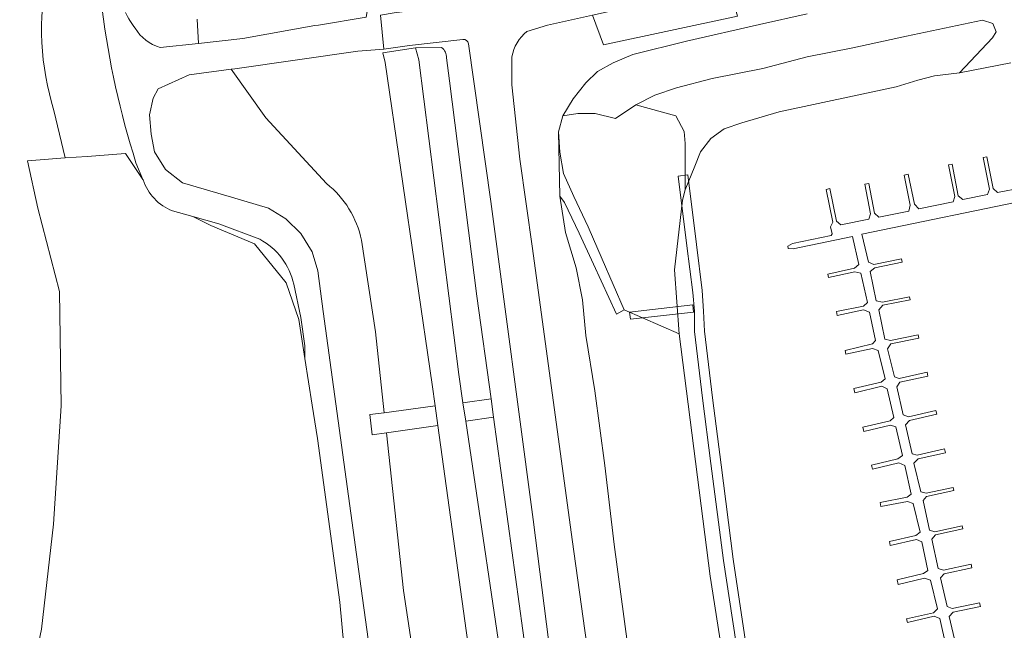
# Model space of a CAD drawing. Extents: x 184422 to 188298, y 343471 to 350189.
# Tile 16 of 256: x 184937 to 185087, y 346709 to 346802. Entities that reach past the tile are written whole.
import ezdxf

# ---------------------------------------------------------------- set-up
doc = ezdxf.new("R2010")
doc.units = 0
for name, color, linetype, lineweight in [('B-WA-GR-GRAS-GV', 252, 'Continuous', 13), ('B-WA-GR-GROENVOORZIENING-GV', 252, 'Continuous', 18), ('B-WA-GR-HOUTWAL-GV', 252, 'Continuous', 13), ('B-WA-GR-STRUIK-GV', 252, 'Continuous', 13), ('B-WA-GW-TALUD_KRUIN-G', 252, 'Continuous', 18), ('B-WA-KW-KUNSTWERK-GV', 252, 'Continuous', 18), ('B-WA-KW-KUNSTWERK_STEIGER-GV', 252, 'Continuous', 18), ('B-WA-OG-TERREIN_CULTUURSCHEIDING-GV', 252, 'Continuous', 18), ('B-WA-OG-WATER-GV', 252, 'Continuous', 18), ('B-WA-OG-WATER_SLOOT-GV', 252, 'Continuous', 18), ('B-WA-VH-ONVERHARD-GV', 252, 'Continuous', 18), ('B-WA-VH-VERHARDING_GESLOTEN-GV', 252, 'Continuous', 18)]:
    doc.layers.add(name, color=color, linetype=linetype, lineweight=lineweight)

msp = doc.modelspace()

# ---------------------------------------------------------------- linework, layer by layer
at = {"layer": 'B-WA-GR-GRAS-GV'}
for points in [[(184940.9, 346809.482, 0.1260415), (184941.94, 346788.506)], [(184940.9, 346809.482, 0.1260415), (184941.94, 346788.506)], [(184940.9, 346809.482, 0.1260415), (184941.94, 346788.506)], [(184954.478, 346780.553, -0.0459882), (184949.314, 346803.948)], [(184954.478, 346780.553, -0.0459882), (184949.314, 346803.948)], [(184954.478, 346780.553, -0.0459882), (184949.314, 346803.948)], [(185005.317, 346798.737, 0.4068057), (185004.423, 346799.368)], [(185005.317, 346798.737, 0.4068057), (185004.423, 346799.368)], [(185005.317, 346798.737, 0.4068057), (185004.423, 346799.368)], [(185001.182, 346798.155, -0.2544786), (185001.949, 346796.556)], [(185001.182, 346798.155, -0.2544786), (185001.949, 346796.556)], [(185001.182, 346798.155, -0.2544786), (185001.949, 346796.556)], [(184960.057, 346773.192, -0.2226999), (184955.562, 346777.924)], [(184960.057, 346773.192, -0.2226999), (184955.562, 346777.924)], [(184960.057, 346773.192, -0.2226999), (184955.562, 346777.924)], [(184988.955, 346768.709, 0.1750579), (184983.607, 346777.356)], [(184983.607, 346777.356, -0.1750579), (184988.955, 346768.709)], [(184988.955, 346768.709, 0.1750579), (184983.607, 346777.356)], [(184983.607, 346777.356, -0.1750579), (184988.955, 346768.709)], [(184988.955, 346768.709, 0.1750579), (184983.607, 346777.356)], [(184983.607, 346777.356, -0.1750579), (184988.955, 346768.709)]]:
    msp.add_lwpolyline(points, format="xyb", dxfattribs=at)
at = {"layer": 'B-WA-GR-GRAS-GV', "flags": 128}
for points in [[(185004.423, 346799.368), (184996.282, 346798.441), (184993.1, 346797.981), (184992.374, 346797.919), (184988.413, 346797.582), (184969.594, 346794.901), (184969.041, 346794.828), (184974.331, 346787.405), (184983.607, 346777.356)], [(185004.423, 346799.368), (184996.282, 346798.441), (184993.1, 346797.981), (184992.374, 346797.919), (184988.413, 346797.582), (184969.594, 346794.901), (184969.041, 346794.828), (184974.331, 346787.405), (184983.607, 346777.356)], [(185004.423, 346799.368), (184996.282, 346798.441), (184993.1, 346797.981), (184992.374, 346797.919), (184988.413, 346797.582), (184969.594, 346794.901), (184969.041, 346794.828), (184974.331, 346787.405), (184983.607, 346777.356)], [(184988.955, 346768.709), (184991.09, 346754.723), (184992.436, 346742.316), (185000.227, 346743.393), (184999.774, 346746.676), (184992.55, 346795.878), (184992.189, 346797.335), (184997.222, 346798.125), (185001.182, 346798.155)], [(184988.955, 346768.709), (184991.09, 346754.723), (184992.436, 346742.316), (185000.227, 346743.393), (184999.774, 346746.676), (184992.55, 346795.878), (184992.189, 346797.335), (184997.222, 346798.125), (185001.182, 346798.155)], [(184988.955, 346768.709), (184991.09, 346754.723), (184992.436, 346742.316), (185000.227, 346743.393), (184999.774, 346746.676), (184992.55, 346795.878), (184992.189, 346797.335), (184997.222, 346798.125), (185001.182, 346798.155)], [(185011.241, 346698.089), (185004.871, 346741.065), (185004.454, 346743.877), (185003.814, 346748.197), (184997.698, 346796.294), (184997.222, 346798.125), (184992.189, 346797.335), (184992.55, 346795.878), (184999.774, 346746.676), (185000.227, 346743.393), (185000.641, 346740.397), (185006.291, 346699.485)], [(185011.241, 346698.089), (185004.871, 346741.065), (185004.454, 346743.877), (185003.814, 346748.197), (184997.698, 346796.294), (184997.222, 346798.125), (184992.189, 346797.335), (184992.55, 346795.878), (184999.774, 346746.676), (185000.227, 346743.393), (185000.641, 346740.397), (185006.291, 346699.485)], [(185011.241, 346698.089), (185004.871, 346741.065), (185004.454, 346743.877), (185003.814, 346748.197), (184997.698, 346796.294), (184997.222, 346798.125), (184992.189, 346797.335), (184992.55, 346795.878), (184999.774, 346746.676), (185000.227, 346743.393), (185000.641, 346740.397), (185006.291, 346699.485)], [(185008.761, 346744.469), (185009.148, 346741.653), (185015.869, 346692.757), (185015.988, 346691.848), (185016.326, 346689.271), (185022.73, 346640.446), (185024.406, 346638.424), (185025.927, 346637.746), (185029.608, 346637.314), (185030.681, 346637.435), (185031.275, 346646.723), (185025.289, 346646.879), (185015.211, 346726.026), (185008.711, 346774.624), (185005.317, 346798.737)], [(185008.761, 346744.469), (185009.148, 346741.653), (185015.869, 346692.757), (185015.988, 346691.848), (185016.326, 346689.271), (185022.73, 346640.446), (185024.406, 346638.424), (185025.927, 346637.746), (185029.608, 346637.314), (185030.681, 346637.435), (185031.275, 346646.723), (185025.289, 346646.879), (185015.211, 346726.026), (185008.711, 346774.624), (185005.317, 346798.737)], [(185008.761, 346744.469), (185009.148, 346741.653), (185015.869, 346692.757), (185015.988, 346691.848), (185016.326, 346689.271), (185022.73, 346640.446), (185024.406, 346638.424), (185025.927, 346637.746), (185029.608, 346637.314), (185030.681, 346637.435), (185031.275, 346646.723), (185025.289, 346646.879), (185015.211, 346726.026), (185008.711, 346774.624), (185005.317, 346798.737)], [(185001.949, 346796.556), (185002.423, 346793.076), (185006.602, 346760.173), (185008.761, 346744.469)], [(185001.949, 346796.556), (185002.423, 346793.076), (185006.602, 346760.173), (185008.761, 346744.469)], [(185001.949, 346796.556), (185002.423, 346793.076), (185006.602, 346760.173), (185008.761, 346744.469)], [(184983.607, 346777.356), (184974.331, 346787.405), (184969.041, 346794.828), (184962.596, 346793.982), (184957.854, 346791.855), (184957.098, 346790.431), (184956.519, 346787.869), (184956.791, 346784.904), (184957.302, 346782.232), (184959.002, 346779.5), (184961.574, 346777.451), (184969.093, 346775.304), (184974.722, 346773.62), (184977.383, 346771.965), (184979.664, 346769.721), (184981.414, 346766.939), (184982.278, 346764.018), (184983.075, 346757.789), (184988.875, 346715.468), (184992.637, 346688.611)], [(184983.607, 346777.356), (184974.331, 346787.405), (184969.041, 346794.828), (184962.596, 346793.982), (184957.854, 346791.855), (184957.098, 346790.431), (184956.519, 346787.869), (184956.791, 346784.904), (184957.302, 346782.232), (184959.002, 346779.5), (184961.574, 346777.451), (184969.093, 346775.304), (184974.722, 346773.62), (184977.383, 346771.965), (184979.664, 346769.721), (184981.414, 346766.939), (184982.278, 346764.018), (184983.075, 346757.789), (184988.875, 346715.468), (184992.637, 346688.611)], [(184983.607, 346777.356), (184974.331, 346787.405), (184969.041, 346794.828), (184962.596, 346793.982), (184957.854, 346791.855), (184957.098, 346790.431), (184956.519, 346787.869), (184956.791, 346784.904), (184957.302, 346782.232), (184959.002, 346779.5), (184961.574, 346777.451), (184969.093, 346775.304), (184974.722, 346773.62), (184977.383, 346771.965), (184979.664, 346769.721), (184981.414, 346766.939), (184982.278, 346764.018), (184983.075, 346757.789), (184988.875, 346715.468), (184992.637, 346688.611)], [(184941.94, 346788.506), (184943.632, 346781.276), (184947.021, 346781.521), (184952.877, 346781.953), (184955.528, 346778.007), (184954.478, 346780.553)], [(184941.94, 346788.506), (184943.632, 346781.276), (184947.021, 346781.521), (184952.877, 346781.953), (184955.528, 346778.007), (184954.478, 346780.553)], [(184941.94, 346788.506), (184943.632, 346781.276), (184947.021, 346781.521), (184952.877, 346781.953), (184955.528, 346778.007), (184954.478, 346780.553)], [(184955.562, 346777.924), (184955.528, 346778.007), (184952.877, 346781.953), (184947.021, 346781.521), (184943.632, 346781.276), (184937.893, 346780.86), (184939.48, 346773.584), (184942.788, 346760.884), (184943.052, 346743.421), (184941.862, 346725.297), (184940.01, 346709.29), (184936.702, 346693.547)], [(184955.562, 346777.924), (184955.528, 346778.007), (184952.877, 346781.953), (184947.021, 346781.521), (184943.632, 346781.276), (184937.893, 346780.86), (184939.48, 346773.584), (184942.788, 346760.884), (184943.052, 346743.421), (184941.862, 346725.297), (184940.01, 346709.29), (184936.702, 346693.547)], [(184955.562, 346777.924), (184955.528, 346778.007), (184952.877, 346781.953), (184947.021, 346781.521), (184943.632, 346781.276), (184937.893, 346780.86), (184939.48, 346773.584), (184942.788, 346760.884), (184943.052, 346743.421), (184941.862, 346725.297), (184940.01, 346709.29), (184936.702, 346693.547)], [(184986.576, 346703.469), (184985.65, 346713.391), (184982.211, 346738.394), (184981.419, 346743.486), (184980.305, 346750.645), (184979.383, 346756.574), (184977.409, 346762.214), (184972.615, 346768.136), (184965.939, 346770.938), (184963.172, 346772.321), (184960.057, 346773.192)], [(184986.576, 346703.469), (184985.65, 346713.391), (184982.211, 346738.394), (184981.419, 346743.486), (184980.305, 346750.645), (184979.383, 346756.574), (184977.409, 346762.214), (184972.615, 346768.136), (184965.939, 346770.938), (184963.172, 346772.321), (184960.057, 346773.192)], [(184986.576, 346703.469), (184985.65, 346713.391), (184982.211, 346738.394), (184981.419, 346743.486), (184980.305, 346750.645), (184979.383, 346756.574), (184977.409, 346762.214), (184972.615, 346768.136), (184965.939, 346770.938), (184963.172, 346772.321), (184960.057, 346773.192)], [(184999.217, 346689.568), (184995.381, 346715.178), (184992.769, 346739.25), (184990.579, 346738.959), (184990.229, 346742.059), (184992.436, 346742.316), (184991.09, 346754.723), (184988.955, 346768.709)], [(184999.217, 346689.568), (184995.381, 346715.178), (184992.769, 346739.25), (184990.579, 346738.959), (184990.229, 346742.059), (184992.436, 346742.316), (184991.09, 346754.723), (184988.955, 346768.709)], [(184999.217, 346689.568), (184995.381, 346715.178), (184992.769, 346739.25), (184990.579, 346738.959), (184990.229, 346742.059), (184992.436, 346742.316), (184991.09, 346754.723), (184988.955, 346768.709)]]:
    msp.add_lwpolyline(points, dxfattribs=at)
for points in [[(185019.054, 346785.256), (185019.246, 346775.461), (185019.985, 346774.485), (185022.203, 346769.798), (185024.404, 346765.034), (185027.92, 346757.393), (185029.084, 346758.066), (185025.725, 346765.83), (185023.573, 346770.76), (185021.427, 346775.391), (185019.814, 346778.925), (185019.252, 346782.154)], [(185019.054, 346785.256), (185019.246, 346775.461), (185019.985, 346774.485), (185022.203, 346769.798), (185024.404, 346765.034), (185027.92, 346757.393), (185029.084, 346758.066), (185025.725, 346765.83), (185023.573, 346770.76), (185021.427, 346775.391), (185019.814, 346778.925), (185019.252, 346782.154)], [(185019.054, 346785.256), (185019.246, 346775.461), (185019.985, 346774.485), (185022.203, 346769.798), (185024.404, 346765.034), (185027.92, 346757.393), (185029.084, 346758.066), (185025.725, 346765.83), (185023.573, 346770.76), (185021.427, 346775.391), (185019.814, 346778.925), (185019.252, 346782.154)], [(184999.217, 346689.568), (185007.496, 346690.899), (185006.291, 346699.485), (185000.641, 346740.397), (184992.769, 346739.25), (184995.381, 346715.178)], [(184999.217, 346689.568), (185007.496, 346690.899), (185006.291, 346699.485), (185000.641, 346740.397), (184992.769, 346739.25), (184995.381, 346715.178)], [(184999.217, 346689.568), (185007.496, 346690.899), (185006.291, 346699.485), (185000.641, 346740.397), (184992.769, 346739.25), (184995.381, 346715.178)]]:
    msp.add_lwpolyline(points, close=True, dxfattribs=at)
at = {"layer": 'B-WA-GR-GROENVOORZIENING-GV', "flags": 128}
for points in [[(185103.987, 346815.755), (185076.647, 346809.173), (185075.221, 346814.5), (185070.836, 346813.495), (185072.574, 346808.356), (185050.602, 346803.722), (185049.411, 346808.583), (185049.247, 346808.545), (185045.037, 346807.727), (185046.424, 346802.928), (185025.962, 346798.542), (185024.273, 346803.104), (185017.37, 346801.566), (185014.226, 346800.593)], [(185103.987, 346815.755), (185076.647, 346809.173), (185075.221, 346814.5), (185070.836, 346813.495), (185072.574, 346808.356), (185050.602, 346803.722), (185049.411, 346808.583), (185049.247, 346808.545), (185045.037, 346807.727), (185046.424, 346802.928), (185025.962, 346798.542), (185024.273, 346803.104), (185017.37, 346801.566), (185014.226, 346800.593)], [(185103.987, 346815.755), (185076.647, 346809.173), (185075.221, 346814.5), (185070.836, 346813.495), (185072.574, 346808.356), (185050.602, 346803.722), (185049.411, 346808.583), (185049.247, 346808.545), (185045.037, 346807.727), (185046.424, 346802.928), (185025.962, 346798.542), (185024.273, 346803.104), (185017.37, 346801.566), (185014.226, 346800.593)], [(185029.615, 346707.042), (185027.554, 346722.216), (185026.123, 346734.268), (185024.631, 346745.707), (185023.255, 346754.14), (185022.714, 346759.604), (185021.739, 346764.508), (185020.125, 346769.892), (185019.246, 346775.461), (185019.054, 346785.256), (185019.735, 346787.724), (185021.29, 346790.29), (185023.236, 346792.776), (185025.01, 346794.469), (185027.404, 346795.813), (185030.408, 346797.079), (185038.621, 346799.14), (185049.783, 346801.662), (185057.052, 346803.292)], [(185029.615, 346707.042), (185027.554, 346722.216), (185026.123, 346734.268), (185024.631, 346745.707), (185023.255, 346754.14), (185022.714, 346759.604), (185021.739, 346764.508), (185020.125, 346769.892), (185019.246, 346775.461), (185019.054, 346785.256), (185019.735, 346787.724), (185021.29, 346790.29), (185023.236, 346792.776), (185025.01, 346794.469), (185027.404, 346795.813), (185030.408, 346797.079), (185038.621, 346799.14), (185049.783, 346801.662), (185057.052, 346803.292)], [(185029.615, 346707.042), (185027.554, 346722.216), (185026.123, 346734.268), (185024.631, 346745.707), (185023.255, 346754.14), (185022.714, 346759.604), (185021.739, 346764.508), (185020.125, 346769.892), (185019.246, 346775.461), (185019.054, 346785.256), (185019.735, 346787.724), (185021.29, 346790.29), (185023.236, 346792.776), (185025.01, 346794.469), (185027.404, 346795.813), (185030.408, 346797.079), (185038.621, 346799.14), (185049.783, 346801.662), (185057.052, 346803.292)], [(185011.937, 346796.742), (185011.929, 346792.461), (185013.173, 346781.069), (185015.069, 346767.452), (185021.171, 346722.956), (185027.257, 346679.052)], [(185011.937, 346796.742), (185011.929, 346792.461), (185013.173, 346781.069), (185015.069, 346767.452), (185021.171, 346722.956), (185027.257, 346679.052)], [(185011.937, 346796.742), (185011.929, 346792.461), (185013.173, 346781.069), (185015.069, 346767.452), (185021.171, 346722.956), (185027.257, 346679.052)]]:
    msp.add_lwpolyline(points, dxfattribs=at)
at = {"layer": 'B-WA-GR-GROENVOORZIENING-GV'}
msp.add_lwpolyline([(185014.226, 346800.593, 0.1889331), (185011.937, 346796.742)], format="xyb", dxfattribs=at)
msp.add_lwpolyline([(185014.226, 346800.593, 0.1889331), (185011.937, 346796.742)], format="xyb", dxfattribs=at)
msp.add_lwpolyline([(185014.226, 346800.593, 0.1889331), (185011.937, 346796.742)], format="xyb", dxfattribs=at)
at = {"layer": 'B-WA-GR-GROENVOORZIENING-GV', "flags": 128}
msp.add_lwpolyline([(185038.442, 346776.404), (185038.408, 346783.46), (185038.255, 346785.298), (185036.996, 346787.702), (185030.863, 346789.411), (185027.782, 346787.312), (185024.675, 346788.048), (185022.021, 346788.078), (185019.735, 346787.724), (185019.054, 346785.256), (185019.252, 346782.154), (185019.814, 346778.925), (185021.427, 346775.391), (185023.573, 346770.76), (185025.725, 346765.83), (185029.084, 346758.066), (185037.482, 346754.422), (185036.808, 346764.176), (185038.003, 346774.832)], close=True, dxfattribs=at)
msp.add_lwpolyline([(185038.442, 346776.404), (185038.408, 346783.46), (185038.255, 346785.298), (185036.996, 346787.702), (185030.863, 346789.411), (185027.782, 346787.312), (185024.675, 346788.048), (185022.021, 346788.078), (185019.735, 346787.724), (185019.054, 346785.256), (185019.252, 346782.154), (185019.814, 346778.925), (185021.427, 346775.391), (185023.573, 346770.76), (185025.725, 346765.83), (185029.084, 346758.066), (185037.482, 346754.422), (185036.808, 346764.176), (185038.003, 346774.832)], close=True, dxfattribs=at)
msp.add_lwpolyline([(185038.442, 346776.404), (185038.408, 346783.46), (185038.255, 346785.298), (185036.996, 346787.702), (185030.863, 346789.411), (185027.782, 346787.312), (185024.675, 346788.048), (185022.021, 346788.078), (185019.735, 346787.724), (185019.054, 346785.256), (185019.252, 346782.154), (185019.814, 346778.925), (185021.427, 346775.391), (185023.573, 346770.76), (185025.725, 346765.83), (185029.084, 346758.066), (185037.482, 346754.422), (185036.808, 346764.176), (185038.003, 346774.832)], close=True, dxfattribs=at)
at = {"layer": 'B-WA-GR-HOUTWAL-GV'}
for points in [[(184941.94, 346788.506, -0.1260415), (184940.9, 346809.482)], [(184941.94, 346788.506, -0.1260415), (184940.9, 346809.482)], [(184941.94, 346788.506, -0.1260415), (184940.9, 346809.482)], [(185001.949, 346796.556, 0.2544786), (185001.182, 346798.155)], [(185001.949, 346796.556, 0.2544786), (185001.182, 346798.155)], [(185001.949, 346796.556, 0.2544786), (185001.182, 346798.155)], [(184978.592, 346761.967, 0.2191238), (184973.398, 346768.853)], [(184978.592, 346761.967, 0.2191238), (184973.398, 346768.853)], [(184978.592, 346761.967, 0.2191238), (184973.398, 346768.853)]]:
    msp.add_lwpolyline(points, format="xyb", dxfattribs=at)
at = {"layer": 'B-WA-GR-HOUTWAL-GV', "flags": 128}
for points in [[(185001.182, 346798.155), (184997.222, 346798.125), (184997.698, 346796.294), (185003.814, 346748.197), (185004.454, 346743.877), (185008.761, 346744.469), (185006.602, 346760.173), (185002.423, 346793.076), (185001.949, 346796.556)], [(185001.182, 346798.155), (184997.222, 346798.125), (184997.698, 346796.294), (185003.814, 346748.197), (185004.454, 346743.877), (185008.761, 346744.469), (185006.602, 346760.173), (185002.423, 346793.076), (185001.949, 346796.556)], [(185001.182, 346798.155), (184997.222, 346798.125), (184997.698, 346796.294), (185003.814, 346748.197), (185004.454, 346743.877), (185008.761, 346744.469), (185006.602, 346760.173), (185002.423, 346793.076), (185001.949, 346796.556)], [(184936.702, 346693.547), (184940.01, 346709.29), (184941.862, 346725.297), (184943.052, 346743.421), (184942.788, 346760.884), (184939.48, 346773.584), (184937.893, 346780.86), (184943.632, 346781.276), (184941.94, 346788.506)], [(184936.702, 346693.547), (184940.01, 346709.29), (184941.862, 346725.297), (184943.052, 346743.421), (184942.788, 346760.884), (184939.48, 346773.584), (184937.893, 346780.86), (184943.632, 346781.276), (184941.94, 346788.506)], [(184936.702, 346693.547), (184940.01, 346709.29), (184941.862, 346725.297), (184943.052, 346743.421), (184942.788, 346760.884), (184939.48, 346773.584), (184937.893, 346780.86), (184943.632, 346781.276), (184941.94, 346788.506)], [(184973.398, 346768.853), (184967.155, 346771.208), (184963.172, 346772.321), (184965.939, 346770.938), (184972.615, 346768.136), (184977.409, 346762.214), (184979.383, 346756.574), (184980.305, 346750.645), (184980.288, 346752.548), (184979.656, 346756.886), (184978.592, 346761.967)], [(184973.398, 346768.853), (184967.155, 346771.208), (184963.172, 346772.321), (184965.939, 346770.938), (184972.615, 346768.136), (184977.409, 346762.214), (184979.383, 346756.574), (184980.305, 346750.645), (184980.288, 346752.548), (184979.656, 346756.886), (184978.592, 346761.967)], [(184973.398, 346768.853), (184967.155, 346771.208), (184963.172, 346772.321), (184965.939, 346770.938), (184972.615, 346768.136), (184977.409, 346762.214), (184979.383, 346756.574), (184980.305, 346750.645), (184980.288, 346752.548), (184979.656, 346756.886), (184978.592, 346761.967)]]:
    msp.add_lwpolyline(points, dxfattribs=at)
msp.add_lwpolyline([(185015.988, 346691.848), (185015.869, 346692.757), (185009.148, 346741.653), (185004.871, 346741.065), (185011.241, 346698.089), (185012.079, 346691.277)], close=True, dxfattribs=at)
msp.add_lwpolyline([(185015.988, 346691.848), (185015.869, 346692.757), (185009.148, 346741.653), (185004.871, 346741.065), (185011.241, 346698.089), (185012.079, 346691.277)], close=True, dxfattribs=at)
msp.add_lwpolyline([(185015.988, 346691.848), (185015.869, 346692.757), (185009.148, 346741.653), (185004.871, 346741.065), (185011.241, 346698.089), (185012.079, 346691.277)], close=True, dxfattribs=at)
at = {"layer": 'B-WA-GR-STRUIK-GV', "flags": 128}
for points in [[(185080.371, 346794.275), (185085.413, 346799.632), (185085.967, 346800.525), (185085.452, 346801.817), (185083.857, 346802.338), (185072.268, 346799.886), (185064.06, 346798.106), (185057.085, 346796.725), (185050.301, 346794.952), (185042.563, 346793.422), (185037.089, 346792.008), (185033.763, 346790.867), (185030.863, 346789.411), (185036.996, 346787.702), (185038.255, 346785.298), (185038.408, 346783.46), (185038.442, 346776.404), (185039.911, 346780.028), (185040.785, 346782.211), (185042.357, 346784.246), (185044.364, 346785.711), (185047.061, 346786.618), (185052.798, 346788.349), (185070.663, 346792.122), (185073.999, 346793.157), (185076.544, 346793.809)], [(185080.371, 346794.275), (185085.413, 346799.632), (185085.967, 346800.525), (185085.452, 346801.817), (185083.857, 346802.338), (185072.268, 346799.886), (185064.06, 346798.106), (185057.085, 346796.725), (185050.301, 346794.952), (185042.563, 346793.422), (185037.089, 346792.008), (185033.763, 346790.867), (185030.863, 346789.411), (185036.996, 346787.702), (185038.255, 346785.298), (185038.408, 346783.46), (185038.442, 346776.404), (185039.911, 346780.028), (185040.785, 346782.211), (185042.357, 346784.246), (185044.364, 346785.711), (185047.061, 346786.618), (185052.798, 346788.349), (185070.663, 346792.122), (185073.999, 346793.157), (185076.544, 346793.809)], [(185080.371, 346794.275), (185085.413, 346799.632), (185085.967, 346800.525), (185085.452, 346801.817), (185083.857, 346802.338), (185072.268, 346799.886), (185064.06, 346798.106), (185057.085, 346796.725), (185050.301, 346794.952), (185042.563, 346793.422), (185037.089, 346792.008), (185033.763, 346790.867), (185030.863, 346789.411), (185036.996, 346787.702), (185038.255, 346785.298), (185038.408, 346783.46), (185038.442, 346776.404), (185039.911, 346780.028), (185040.785, 346782.211), (185042.357, 346784.246), (185044.364, 346785.711), (185047.061, 346786.618), (185052.798, 346788.349), (185070.663, 346792.122), (185073.999, 346793.157), (185076.544, 346793.809)], [(185035.443, 346661.427), (185055.262, 346649.497), (185053.692, 346654.551), (185048.496, 346675.969), (185045.222, 346698.454), (185042.223, 346717.397), (185037.482, 346754.422), (185029.084, 346758.066), (185027.92, 346757.393), (185024.404, 346765.034), (185022.203, 346769.798), (185019.985, 346774.485), (185019.246, 346775.461), (185020.125, 346769.892), (185021.739, 346764.508), (185022.714, 346759.604), (185023.255, 346754.14), (185024.631, 346745.707), (185026.123, 346734.268), (185027.554, 346722.216), (185029.615, 346707.042), (185032.624, 346685.985), (185033.947, 346676.129)], [(185035.443, 346661.427), (185055.262, 346649.497), (185053.692, 346654.551), (185048.496, 346675.969), (185045.222, 346698.454), (185042.223, 346717.397), (185037.482, 346754.422), (185029.084, 346758.066), (185027.92, 346757.393), (185024.404, 346765.034), (185022.203, 346769.798), (185019.985, 346774.485), (185019.246, 346775.461), (185020.125, 346769.892), (185021.739, 346764.508), (185022.714, 346759.604), (185023.255, 346754.14), (185024.631, 346745.707), (185026.123, 346734.268), (185027.554, 346722.216), (185029.615, 346707.042), (185032.624, 346685.985), (185033.947, 346676.129)], [(185035.443, 346661.427), (185055.262, 346649.497), (185053.692, 346654.551), (185048.496, 346675.969), (185045.222, 346698.454), (185042.223, 346717.397), (185037.482, 346754.422), (185029.084, 346758.066), (185027.92, 346757.393), (185024.404, 346765.034), (185022.203, 346769.798), (185019.985, 346774.485), (185019.246, 346775.461), (185020.125, 346769.892), (185021.739, 346764.508), (185022.714, 346759.604), (185023.255, 346754.14), (185024.631, 346745.707), (185026.123, 346734.268), (185027.554, 346722.216), (185029.615, 346707.042), (185032.624, 346685.985), (185033.947, 346676.129)]]:
    msp.add_lwpolyline(points, close=True, dxfattribs=at)
at = {"layer": 'B-WA-GW-TALUD_KRUIN-G'}
msp.add_lwpolyline([(184941.94, 346788.506, -0.1260415), (184940.9, 346809.482)], format="xyb", dxfattribs=at)
msp.add_lwpolyline([(184941.94, 346788.506, -0.1260415), (184940.9, 346809.482)], format="xyb", dxfattribs=at)
msp.add_lwpolyline([(184941.94, 346788.506, -0.1260415), (184940.9, 346809.482)], format="xyb", dxfattribs=at)
at = {"layer": 'B-WA-GW-TALUD_KRUIN-G', "flags": 128}
for points in [[(185000.227, 346743.393), (184999.774, 346746.676), (184992.55, 346795.878), (184992.189, 346797.335), (184997.222, 346798.125)], [(185000.227, 346743.393), (184999.774, 346746.676), (184992.55, 346795.878), (184992.189, 346797.335), (184997.222, 346798.125)], [(185000.227, 346743.393), (184999.774, 346746.676), (184992.55, 346795.878), (184992.189, 346797.335), (184997.222, 346798.125)], [(184997.222, 346798.125), (184997.698, 346796.294), (185003.814, 346748.197), (185004.454, 346743.877)], [(184997.222, 346798.125), (184997.698, 346796.294), (185003.814, 346748.197), (185004.454, 346743.877)], [(184997.222, 346798.125), (184997.698, 346796.294), (185003.814, 346748.197), (185004.454, 346743.877)], [(184943.632, 346781.276), (184941.94, 346788.506)], [(184943.632, 346781.276), (184941.94, 346788.506)], [(184943.632, 346781.276), (184941.94, 346788.506)], [(185019.735, 346787.724), (185019.054, 346785.256), (185019.252, 346782.154), (185019.814, 346778.925), (185021.427, 346775.391), (185023.573, 346770.76), (185025.725, 346765.83), (185029.084, 346758.066)], [(185019.735, 346787.724), (185019.054, 346785.256), (185019.252, 346782.154), (185019.814, 346778.925), (185021.427, 346775.391), (185023.573, 346770.76), (185025.725, 346765.83), (185029.084, 346758.066)], [(185019.735, 346787.724), (185019.054, 346785.256), (185019.252, 346782.154), (185019.814, 346778.925), (185021.427, 346775.391), (185023.573, 346770.76), (185025.725, 346765.83), (185029.084, 346758.066)], [(185029.084, 346758.066), (185025.725, 346765.83), (185023.573, 346770.76), (185021.427, 346775.391), (185019.814, 346778.925), (185019.252, 346782.154), (185019.054, 346785.256)], [(185029.084, 346758.066), (185025.725, 346765.83), (185023.573, 346770.76), (185021.427, 346775.391), (185019.814, 346778.925), (185019.252, 346782.154), (185019.054, 346785.256)], [(185029.084, 346758.066), (185025.725, 346765.83), (185023.573, 346770.76), (185021.427, 346775.391), (185019.814, 346778.925), (185019.252, 346782.154), (185019.054, 346785.256)], [(185019.246, 346775.461), (185020.125, 346769.892), (185021.739, 346764.508), (185022.714, 346759.604), (185023.255, 346754.14), (185024.631, 346745.707), (185026.123, 346734.268), (185027.554, 346722.216), (185029.615, 346707.042), (185032.624, 346685.985), (185033.947, 346676.129), (185035.443, 346661.427)], [(185019.246, 346775.461), (185020.125, 346769.892), (185021.739, 346764.508), (185022.714, 346759.604), (185023.255, 346754.14), (185024.631, 346745.707), (185026.123, 346734.268), (185027.554, 346722.216), (185029.615, 346707.042), (185032.624, 346685.985), (185033.947, 346676.129), (185035.443, 346661.427)], [(185019.246, 346775.461), (185020.125, 346769.892), (185021.739, 346764.508), (185022.714, 346759.604), (185023.255, 346754.14), (185024.631, 346745.707), (185026.123, 346734.268), (185027.554, 346722.216), (185029.615, 346707.042), (185032.624, 346685.985), (185033.947, 346676.129), (185035.443, 346661.427)], [(185000.641, 346740.397), (185000.227, 346743.393)], [(185000.641, 346740.397), (185000.227, 346743.393)], [(185000.641, 346740.397), (185000.227, 346743.393)], [(185004.454, 346743.877), (185004.871, 346741.065)], [(185004.454, 346743.877), (185004.871, 346741.065)], [(185004.454, 346743.877), (185004.871, 346741.065)], [(185007.496, 346690.899), (185006.291, 346699.485), (185000.641, 346740.397)], [(185007.496, 346690.899), (185006.291, 346699.485), (185000.641, 346740.397)], [(185007.496, 346690.899), (185006.291, 346699.485), (185000.641, 346740.397)], [(185004.871, 346741.065), (185011.241, 346698.089), (185012.079, 346691.277)], [(185004.871, 346741.065), (185011.241, 346698.089), (185012.079, 346691.277)], [(185004.871, 346741.065), (185011.241, 346698.089), (185012.079, 346691.277)]]:
    msp.add_lwpolyline(points, dxfattribs=at)
at = {"layer": 'B-WA-KW-KUNSTWERK-GV', "flags": 128}
msp.add_lwpolyline([(185039.685, 346757.735), (185039.611, 346758.815), (185029.938, 346757.699), (185030.062, 346756.625)], close=True, dxfattribs=at)
msp.add_lwpolyline([(185039.685, 346757.735), (185039.611, 346758.815), (185029.938, 346757.699), (185030.062, 346756.625)], close=True, dxfattribs=at)
msp.add_lwpolyline([(185039.685, 346757.735), (185039.611, 346758.815), (185029.938, 346757.699), (185030.062, 346756.625)], close=True, dxfattribs=at)
at = {"layer": 'B-WA-KW-KUNSTWERK_STEIGER-GV', "flags": 128}
for points in [[(185089.858, 346776.729), (185086.178, 346776.002), (185085.509, 346776.63), (185084.535, 346781.436), (185083.984, 346781.324), (185084.962, 346776.502), (185084.637, 346775.68), (185080.879, 346774.923), (185080.164, 346775.511), (185079.219, 346780.35), (185078.682, 346780.245), (185079.627, 346775.408), (185079.394, 346774.567), (185074.138, 346773.497), (185073.462, 346774.212), (185072.532, 346778.778), (185071.894, 346778.648), (185072.827, 346774.062), (185072.585, 346773.153), (185068.019, 346772.23), (185067.383, 346772.863), (185066.505, 346777.389), (185065.885, 346777.268), (185066.768, 346772.715), (185066.48, 346771.913), (185062.234, 346771.045), (185061.564, 346771.627), (185060.536, 346776.592), (185059.95, 346776.471), (185060.99, 346771.448), (185060.662, 346770.766), (185060.887, 346769.683), (185060.722, 346769.438), (185054.847, 346768.222), (185054.121, 346767.805), (185054.171, 346767.424), (185054.932, 346767.406), (185064.005, 346769.284), (185064.982, 346765.005), (185064.281, 346764.45), (185060.23, 346763.54), (185060.353, 346762.992), (185064.357, 346763.891), (185065.256, 346763.653), (185066.268, 346759.211), (185065.658, 346758.65), (185061.54, 346757.798), (185061.659, 346757.221), (185065.695, 346758.056), (185066.6, 346757.703), (185067.535, 346753.36), (185067.07, 346752.896), (185062.864, 346751.88), (185063.005, 346751.293), (185067.064, 346752.183), (185067.906, 346751.835), (185068.994, 346747.506), (185068.377, 346747.03), (185064.226, 346746.028), (185064.378, 346745.398), (185068.465, 346746.384), (185069.282, 346746.006), (185070.302, 346741.615), (185069.762, 346741.114), (185065.56, 346740.122), (185065.709, 346739.491), (185069.797, 346740.456), (185070.605, 346740.194), (185071.651, 346735.809), (185070.95, 346735.306), (185066.907, 346734.351), (185067.056, 346733.721), (185071.105, 346734.676), (185071.975, 346734.298), (185072.989, 346729.906), (185072.365, 346729.437), (185068.209, 346728.65), (185068.329, 346728.013), (185072.417, 346728.787), (185073.292, 346728.483), (185074.349, 346724.071), (185073.687, 346723.567), (185069.641, 346722.646), (185069.774, 346722.064), (185073.783, 346722.977), (185074.608, 346722.605), (185075.538, 346718.238), (185074.854, 346717.765), (185070.828, 346716.809), (185070.991, 346716.119), (185075.019, 346717.075), (185075.927, 346716.772), (185076.972, 346712.372), (185076.357, 346711.791), (185072.259, 346710.842), (185072.386, 346710.294), (185076.475, 346711.241), (185077.333, 346710.893), (185078.306, 346706.58)], [(185089.858, 346776.729), (185086.178, 346776.002), (185085.509, 346776.63), (185084.535, 346781.436), (185083.984, 346781.324), (185084.962, 346776.502), (185084.637, 346775.68), (185080.879, 346774.923), (185080.164, 346775.511), (185079.219, 346780.35), (185078.682, 346780.245), (185079.627, 346775.408), (185079.394, 346774.567), (185074.138, 346773.497), (185073.462, 346774.212), (185072.532, 346778.778), (185071.894, 346778.648), (185072.827, 346774.062), (185072.585, 346773.153), (185068.019, 346772.23), (185067.383, 346772.863), (185066.505, 346777.389), (185065.885, 346777.268), (185066.768, 346772.715), (185066.48, 346771.913), (185062.234, 346771.045), (185061.564, 346771.627), (185060.536, 346776.592), (185059.95, 346776.471), (185060.99, 346771.448), (185060.662, 346770.766), (185060.887, 346769.683), (185060.722, 346769.438), (185054.847, 346768.222), (185054.121, 346767.805), (185054.171, 346767.424), (185054.932, 346767.406), (185064.005, 346769.284), (185064.982, 346765.005), (185064.281, 346764.45), (185060.23, 346763.54), (185060.353, 346762.992), (185064.357, 346763.891), (185065.256, 346763.653), (185066.268, 346759.211), (185065.658, 346758.65), (185061.54, 346757.798), (185061.659, 346757.221), (185065.695, 346758.056), (185066.6, 346757.703), (185067.535, 346753.36), (185067.07, 346752.896), (185062.864, 346751.88), (185063.005, 346751.293), (185067.064, 346752.183), (185067.906, 346751.835), (185068.994, 346747.506), (185068.377, 346747.03), (185064.226, 346746.028), (185064.378, 346745.398), (185068.465, 346746.384), (185069.282, 346746.006), (185070.302, 346741.615), (185069.762, 346741.114), (185065.56, 346740.122), (185065.709, 346739.491), (185069.797, 346740.456), (185070.605, 346740.194), (185071.651, 346735.809), (185070.95, 346735.306), (185066.907, 346734.351), (185067.056, 346733.721), (185071.105, 346734.676), (185071.975, 346734.298), (185072.989, 346729.906), (185072.365, 346729.437), (185068.209, 346728.65), (185068.329, 346728.013), (185072.417, 346728.787), (185073.292, 346728.483), (185074.349, 346724.071), (185073.687, 346723.567), (185069.641, 346722.646), (185069.774, 346722.064), (185073.783, 346722.977), (185074.608, 346722.605), (185075.538, 346718.238), (185074.854, 346717.765), (185070.828, 346716.809), (185070.991, 346716.119), (185075.019, 346717.075), (185075.927, 346716.772), (185076.972, 346712.372), (185076.357, 346711.791), (185072.259, 346710.842), (185072.386, 346710.294), (185076.475, 346711.241), (185077.333, 346710.893), (185078.306, 346706.58)], [(185089.858, 346776.729), (185086.178, 346776.002), (185085.509, 346776.63), (185084.535, 346781.436), (185083.984, 346781.324), (185084.962, 346776.502), (185084.637, 346775.68), (185080.879, 346774.923), (185080.164, 346775.511), (185079.219, 346780.35), (185078.682, 346780.245), (185079.627, 346775.408), (185079.394, 346774.567), (185074.138, 346773.497), (185073.462, 346774.212), (185072.532, 346778.778), (185071.894, 346778.648), (185072.827, 346774.062), (185072.585, 346773.153), (185068.019, 346772.23), (185067.383, 346772.863), (185066.505, 346777.389), (185065.885, 346777.268), (185066.768, 346772.715), (185066.48, 346771.913), (185062.234, 346771.045), (185061.564, 346771.627), (185060.536, 346776.592), (185059.95, 346776.471), (185060.99, 346771.448), (185060.662, 346770.766), (185060.887, 346769.683), (185060.722, 346769.438), (185054.847, 346768.222), (185054.121, 346767.805), (185054.171, 346767.424), (185054.932, 346767.406), (185064.005, 346769.284), (185064.982, 346765.005), (185064.281, 346764.45), (185060.23, 346763.54), (185060.353, 346762.992), (185064.357, 346763.891), (185065.256, 346763.653), (185066.268, 346759.211), (185065.658, 346758.65), (185061.54, 346757.798), (185061.659, 346757.221), (185065.695, 346758.056), (185066.6, 346757.703), (185067.535, 346753.36), (185067.07, 346752.896), (185062.864, 346751.88), (185063.005, 346751.293), (185067.064, 346752.183), (185067.906, 346751.835), (185068.994, 346747.506), (185068.377, 346747.03), (185064.226, 346746.028), (185064.378, 346745.398), (185068.465, 346746.384), (185069.282, 346746.006), (185070.302, 346741.615), (185069.762, 346741.114), (185065.56, 346740.122), (185065.709, 346739.491), (185069.797, 346740.456), (185070.605, 346740.194), (185071.651, 346735.809), (185070.95, 346735.306), (185066.907, 346734.351), (185067.056, 346733.721), (185071.105, 346734.676), (185071.975, 346734.298), (185072.989, 346729.906), (185072.365, 346729.437), (185068.209, 346728.65), (185068.329, 346728.013), (185072.417, 346728.787), (185073.292, 346728.483), (185074.349, 346724.071), (185073.687, 346723.567), (185069.641, 346722.646), (185069.774, 346722.064), (185073.783, 346722.977), (185074.608, 346722.605), (185075.538, 346718.238), (185074.854, 346717.765), (185070.828, 346716.809), (185070.991, 346716.119), (185075.019, 346717.075), (185075.927, 346716.772), (185076.972, 346712.372), (185076.357, 346711.791), (185072.259, 346710.842), (185072.386, 346710.294), (185076.475, 346711.241), (185077.333, 346710.893), (185078.306, 346706.58)], [(185079.785, 346706.854), (185078.767, 346711.225), (185079.408, 346711.892), (185083.547, 346712.761), (185083.435, 346713.294), (185079.259, 346712.417), (185078.471, 346712.73), (185077.457, 346717.114), (185078.029, 346717.742), (185082.238, 346718.626), (185082.12, 346719.187), (185077.9, 346718.301), (185077.102, 346718.522), (185076.151, 346723.048), (185076.703, 346723.705), (185080.876, 346724.616), (185080.776, 346725.077), (185076.576, 346724.16), (185075.766, 346724.393), (185074.779, 346728.916), (185075.312, 346729.53), (185079.51, 346730.459), (185079.402, 346730.946), (185075.261, 346730.03), (185074.429, 346730.262), (185073.4, 346734.641), (185074.014, 346735.287), (185078.215, 346736.216), (185078.085, 346736.804), (185073.88, 346735.874), (185073.105, 346736.072), (185072.122, 346740.517), (185072.7, 346741.179), (185076.868, 346742.115), (185076.744, 346742.666), (185072.543, 346741.722), (185071.741, 346742.013), (185070.776, 346746.308), (185071.26, 346746.997), (185075.534, 346747.956), (185075.404, 346748.535), (185071.11, 346747.571), (185070.403, 346747.809), (185069.358, 346752.109), (185069.871, 346752.853), (185074.123, 346753.726), (185074.017, 346754.241), (185069.807, 346753.377), (185068.925, 346753.581), (185068.006, 346758.059), (185068.65, 346758.758), (185072.819, 346759.613), (185072.725, 346760.076), (185068.567, 346759.223), (185067.632, 346759.455), (185066.717, 346763.913), (185067.403, 346764.509), (185071.589, 346765.368), (185071.484, 346765.88), (185067.238, 346765.009), (185066.426, 346765.331), (185065.402, 346769.644), (185092.081, 346775.119)], [(185079.785, 346706.854), (185078.767, 346711.225), (185079.408, 346711.892), (185083.547, 346712.761), (185083.435, 346713.294), (185079.259, 346712.417), (185078.471, 346712.73), (185077.457, 346717.114), (185078.029, 346717.742), (185082.238, 346718.626), (185082.12, 346719.187), (185077.9, 346718.301), (185077.102, 346718.522), (185076.151, 346723.048), (185076.703, 346723.705), (185080.876, 346724.616), (185080.776, 346725.077), (185076.576, 346724.16), (185075.766, 346724.393), (185074.779, 346728.916), (185075.312, 346729.53), (185079.51, 346730.459), (185079.402, 346730.946), (185075.261, 346730.03), (185074.429, 346730.262), (185073.4, 346734.641), (185074.014, 346735.287), (185078.215, 346736.216), (185078.085, 346736.804), (185073.88, 346735.874), (185073.105, 346736.072), (185072.122, 346740.517), (185072.7, 346741.179), (185076.868, 346742.115), (185076.744, 346742.666), (185072.543, 346741.722), (185071.741, 346742.013), (185070.776, 346746.308), (185071.26, 346746.997), (185075.534, 346747.956), (185075.404, 346748.535), (185071.11, 346747.571), (185070.403, 346747.809), (185069.358, 346752.109), (185069.871, 346752.853), (185074.123, 346753.726), (185074.017, 346754.241), (185069.807, 346753.377), (185068.925, 346753.581), (185068.006, 346758.059), (185068.65, 346758.758), (185072.819, 346759.613), (185072.725, 346760.076), (185068.567, 346759.223), (185067.632, 346759.455), (185066.717, 346763.913), (185067.403, 346764.509), (185071.589, 346765.368), (185071.484, 346765.88), (185067.238, 346765.009), (185066.426, 346765.331), (185065.402, 346769.644), (185092.081, 346775.119)], [(185079.785, 346706.854), (185078.767, 346711.225), (185079.408, 346711.892), (185083.547, 346712.761), (185083.435, 346713.294), (185079.259, 346712.417), (185078.471, 346712.73), (185077.457, 346717.114), (185078.029, 346717.742), (185082.238, 346718.626), (185082.12, 346719.187), (185077.9, 346718.301), (185077.102, 346718.522), (185076.151, 346723.048), (185076.703, 346723.705), (185080.876, 346724.616), (185080.776, 346725.077), (185076.576, 346724.16), (185075.766, 346724.393), (185074.779, 346728.916), (185075.312, 346729.53), (185079.51, 346730.459), (185079.402, 346730.946), (185075.261, 346730.03), (185074.429, 346730.262), (185073.4, 346734.641), (185074.014, 346735.287), (185078.215, 346736.216), (185078.085, 346736.804), (185073.88, 346735.874), (185073.105, 346736.072), (185072.122, 346740.517), (185072.7, 346741.179), (185076.868, 346742.115), (185076.744, 346742.666), (185072.543, 346741.722), (185071.741, 346742.013), (185070.776, 346746.308), (185071.26, 346746.997), (185075.534, 346747.956), (185075.404, 346748.535), (185071.11, 346747.571), (185070.403, 346747.809), (185069.358, 346752.109), (185069.871, 346752.853), (185074.123, 346753.726), (185074.017, 346754.241), (185069.807, 346753.377), (185068.925, 346753.581), (185068.006, 346758.059), (185068.65, 346758.758), (185072.819, 346759.613), (185072.725, 346760.076), (185068.567, 346759.223), (185067.632, 346759.455), (185066.717, 346763.913), (185067.403, 346764.509), (185071.589, 346765.368), (185071.484, 346765.88), (185067.238, 346765.009), (185066.426, 346765.331), (185065.402, 346769.644), (185092.081, 346775.119)]]:
    msp.add_lwpolyline(points, dxfattribs=at)
msp.add_lwpolyline([(185047.118, 346701.058), (185048.57, 346701.27), (185045.742, 346719.959), (185043.908, 346734.379), (185042.605, 346744.63), (185041.388, 346754.79), (185041.207, 346757.872), (185041.007, 346761.022), (185040.141, 346768.047), (185038.829, 346778.689), (185037.348, 346778.478), (185038.661, 346767.83), (185039.576, 346760.73), (185039.839, 346757.842), (185039.858, 346754.758), (185041.076, 346744.595), (185042.347, 346734.593), (185044.286, 346719.776)], close=True, dxfattribs=at)
msp.add_lwpolyline([(185047.118, 346701.058), (185048.57, 346701.27), (185045.742, 346719.959), (185043.908, 346734.379), (185042.605, 346744.63), (185041.388, 346754.79), (185041.207, 346757.872), (185041.007, 346761.022), (185040.141, 346768.047), (185038.829, 346778.689), (185037.348, 346778.478), (185038.661, 346767.83), (185039.576, 346760.73), (185039.839, 346757.842), (185039.858, 346754.758), (185041.076, 346744.595), (185042.347, 346734.593), (185044.286, 346719.776)], close=True, dxfattribs=at)
msp.add_lwpolyline([(185047.118, 346701.058), (185048.57, 346701.27), (185045.742, 346719.959), (185043.908, 346734.379), (185042.605, 346744.63), (185041.388, 346754.79), (185041.207, 346757.872), (185041.007, 346761.022), (185040.141, 346768.047), (185038.829, 346778.689), (185037.348, 346778.478), (185038.661, 346767.83), (185039.576, 346760.73), (185039.839, 346757.842), (185039.858, 346754.758), (185041.076, 346744.595), (185042.347, 346734.593), (185044.286, 346719.776)], close=True, dxfattribs=at)
at = {"layer": 'B-WA-OG-TERREIN_CULTUURSCHEIDING-GV', "flags": 128}
for points in [[(184963.819, 346802.467), (184964.054, 346798.78), (184970.807, 346799.521), (184981.831, 346801.517), (184982.381, 346801.591), (184989.658, 346802.766), (184991.436, 346812.875), (184991.785, 346814.915)], [(184963.819, 346802.467), (184964.054, 346798.78), (184970.807, 346799.521), (184981.831, 346801.517), (184982.381, 346801.591), (184989.658, 346802.766), (184991.436, 346812.875), (184991.785, 346814.915)], [(184963.819, 346802.467), (184964.054, 346798.78), (184970.807, 346799.521), (184981.831, 346801.517), (184982.381, 346801.591), (184989.658, 346802.766), (184991.436, 346812.875), (184991.785, 346814.915)], [(184958.182, 346798.138), (184964.054, 346798.78), (184963.819, 346802.467)], [(184958.182, 346798.138), (184964.054, 346798.78), (184963.819, 346802.467)], [(184958.182, 346798.138), (184964.054, 346798.78), (184963.819, 346802.467)]]:
    msp.add_lwpolyline(points, dxfattribs=at)
at = {"layer": 'B-WA-OG-TERREIN_CULTUURSCHEIDING-GV'}
for points in [[(184952.889, 346803.496, 0.0626719), (184954.34, 346801.111)], [(184952.889, 346803.496, 0.0626719), (184954.34, 346801.111)], [(184952.889, 346803.496, 0.0626719), (184954.34, 346801.111)], [(184954.34, 346801.111, 0.1856881), (184958.182, 346798.138)], [(184954.34, 346801.111, 0.1856881), (184958.182, 346798.138)], [(184954.34, 346801.111, 0.1856881), (184958.182, 346798.138)]]:
    msp.add_lwpolyline(points, format="xyb", dxfattribs=at)
at = {"layer": 'B-WA-OG-WATER-GV', "flags": 128}
msp.add_lwpolyline([(185088.219, 346795.825), (185080.371, 346794.275), (185076.544, 346793.809), (185073.999, 346793.157), (185070.663, 346792.122), (185052.798, 346788.349), (185047.061, 346786.618), (185044.364, 346785.711), (185042.357, 346784.246), (185040.785, 346782.211), (185039.911, 346780.028), (185038.442, 346776.404), (185038.003, 346774.832), (185036.808, 346764.176), (185037.482, 346754.422), (185042.223, 346717.397), (185045.222, 346698.454)], dxfattribs=at)
msp.add_lwpolyline([(185088.219, 346795.825), (185080.371, 346794.275), (185076.544, 346793.809), (185073.999, 346793.157), (185070.663, 346792.122), (185052.798, 346788.349), (185047.061, 346786.618), (185044.364, 346785.711), (185042.357, 346784.246), (185040.785, 346782.211), (185039.911, 346780.028), (185038.442, 346776.404), (185038.003, 346774.832), (185036.808, 346764.176), (185037.482, 346754.422), (185042.223, 346717.397), (185045.222, 346698.454)], dxfattribs=at)
msp.add_lwpolyline([(185088.219, 346795.825), (185080.371, 346794.275), (185076.544, 346793.809), (185073.999, 346793.157), (185070.663, 346792.122), (185052.798, 346788.349), (185047.061, 346786.618), (185044.364, 346785.711), (185042.357, 346784.246), (185040.785, 346782.211), (185039.911, 346780.028), (185038.442, 346776.404), (185038.003, 346774.832), (185036.808, 346764.176), (185037.482, 346754.422), (185042.223, 346717.397), (185045.222, 346698.454)], dxfattribs=at)
at = {"layer": 'B-WA-OG-WATER_SLOOT-GV', "flags": 128}
msp.add_lwpolyline([(185057.052, 346803.292), (185049.783, 346801.662), (185038.621, 346799.14), (185030.408, 346797.079), (185027.404, 346795.813), (185025.01, 346794.469), (185023.236, 346792.776), (185021.29, 346790.29), (185019.735, 346787.724), (185022.021, 346788.078), (185024.675, 346788.048), (185027.782, 346787.312), (185030.863, 346789.411), (185033.763, 346790.867), (185037.089, 346792.008), (185042.563, 346793.422), (185050.301, 346794.952), (185057.085, 346796.725), (185064.06, 346798.106), (185072.268, 346799.886), (185083.857, 346802.338), (185085.452, 346801.817), (185085.967, 346800.525), (185085.413, 346799.632), (185080.371, 346794.275), (185088.219, 346795.825)], dxfattribs=at)
msp.add_lwpolyline([(185057.052, 346803.292), (185049.783, 346801.662), (185038.621, 346799.14), (185030.408, 346797.079), (185027.404, 346795.813), (185025.01, 346794.469), (185023.236, 346792.776), (185021.29, 346790.29), (185019.735, 346787.724), (185022.021, 346788.078), (185024.675, 346788.048), (185027.782, 346787.312), (185030.863, 346789.411), (185033.763, 346790.867), (185037.089, 346792.008), (185042.563, 346793.422), (185050.301, 346794.952), (185057.085, 346796.725), (185064.06, 346798.106), (185072.268, 346799.886), (185083.857, 346802.338), (185085.452, 346801.817), (185085.967, 346800.525), (185085.413, 346799.632), (185080.371, 346794.275), (185088.219, 346795.825)], dxfattribs=at)
msp.add_lwpolyline([(185057.052, 346803.292), (185049.783, 346801.662), (185038.621, 346799.14), (185030.408, 346797.079), (185027.404, 346795.813), (185025.01, 346794.469), (185023.236, 346792.776), (185021.29, 346790.29), (185019.735, 346787.724), (185022.021, 346788.078), (185024.675, 346788.048), (185027.782, 346787.312), (185030.863, 346789.411), (185033.763, 346790.867), (185037.089, 346792.008), (185042.563, 346793.422), (185050.301, 346794.952), (185057.085, 346796.725), (185064.06, 346798.106), (185072.268, 346799.886), (185083.857, 346802.338), (185085.452, 346801.817), (185085.967, 346800.525), (185085.413, 346799.632), (185080.371, 346794.275), (185088.219, 346795.825)], dxfattribs=at)
at = {"layer": 'B-WA-VH-ONVERHARD-GV', "flags": 128}
for points in [[(184992.436, 346742.316), (184990.229, 346742.059), (184990.579, 346738.959), (184992.769, 346739.25), (185000.641, 346740.397), (185000.227, 346743.393)], [(184992.436, 346742.316), (184990.229, 346742.059), (184990.579, 346738.959), (184992.769, 346739.25), (185000.641, 346740.397), (185000.227, 346743.393)], [(184992.436, 346742.316), (184990.229, 346742.059), (184990.579, 346738.959), (184992.769, 346739.25), (185000.641, 346740.397), (185000.227, 346743.393)], [(185008.761, 346744.469), (185004.454, 346743.877), (185004.871, 346741.065), (185009.148, 346741.653)], [(185008.761, 346744.469), (185004.454, 346743.877), (185004.871, 346741.065), (185009.148, 346741.653)], [(185008.761, 346744.469), (185004.454, 346743.877), (185004.871, 346741.065), (185009.148, 346741.653)]]:
    msp.add_lwpolyline(points, close=True, dxfattribs=at)
at = {"layer": 'B-WA-VH-VERHARDING_GESLOTEN-GV', "flags": 128}
for points in [[(185014.226, 346800.593), (185017.37, 346801.566), (185024.273, 346803.104), (185045.037, 346807.727), (185049.247, 346808.545), (185049.411, 346808.583), (185070.836, 346813.495), (185075.221, 346814.5), (185092.016, 346818.351), (185103.007, 346820.766), (185107.731, 346821.803), (185127.96, 346826.247), (185137.421, 346828.376), (185142.481, 346829.515), (185157.409, 346832.874), (185169.824, 346835.61), (185173.985, 346836.527), (185183.371, 346838.596), (185215.373, 346845.939), (185215.856, 346846.024), (185218.184, 346846.436), (185228.248, 346848.216), (185250.738, 346853.19)], [(185014.226, 346800.593), (185017.37, 346801.566), (185024.273, 346803.104), (185045.037, 346807.727), (185049.247, 346808.545), (185049.411, 346808.583), (185070.836, 346813.495), (185075.221, 346814.5), (185092.016, 346818.351), (185103.007, 346820.766), (185107.731, 346821.803), (185127.96, 346826.247), (185137.421, 346828.376), (185142.481, 346829.515), (185157.409, 346832.874), (185169.824, 346835.61), (185173.985, 346836.527), (185183.371, 346838.596), (185215.373, 346845.939), (185215.856, 346846.024), (185218.184, 346846.436), (185228.248, 346848.216), (185250.738, 346853.19)], [(185014.226, 346800.593), (185017.37, 346801.566), (185024.273, 346803.104), (185045.037, 346807.727), (185049.247, 346808.545), (185049.411, 346808.583), (185070.836, 346813.495), (185075.221, 346814.5), (185092.016, 346818.351), (185103.007, 346820.766), (185107.731, 346821.803), (185127.96, 346826.247), (185137.421, 346828.376), (185142.481, 346829.515), (185157.409, 346832.874), (185169.824, 346835.61), (185173.985, 346836.527), (185183.371, 346838.596), (185215.373, 346845.939), (185215.856, 346846.024), (185218.184, 346846.436), (185228.248, 346848.216), (185250.738, 346853.19)], [(185089.855, 346823.802), (185084.112, 346822.544), (185053.429, 346815.821), (185049.165, 346814.886), (185047.566, 346814.536), (185020.629, 346808.495), (185012.469, 346806.665), (185010.555, 346806.235), (185010.458, 346806.213), (185003.504, 346804.654), (185003.465, 346804.645), (184993.952, 346803.453), (184991.856, 346803.119), (184992.374, 346797.919), (184993.1, 346797.981), (184996.282, 346798.441), (185004.423, 346799.368)], [(185089.855, 346823.802), (185084.112, 346822.544), (185053.429, 346815.821), (185049.165, 346814.886), (185047.566, 346814.536), (185020.629, 346808.495), (185012.469, 346806.665), (185010.555, 346806.235), (185010.458, 346806.213), (185003.504, 346804.654), (185003.465, 346804.645), (184993.952, 346803.453), (184991.856, 346803.119), (184992.374, 346797.919), (184993.1, 346797.981), (184996.282, 346798.441), (185004.423, 346799.368)], [(185089.855, 346823.802), (185084.112, 346822.544), (185053.429, 346815.821), (185049.165, 346814.886), (185047.566, 346814.536), (185020.629, 346808.495), (185012.469, 346806.665), (185010.555, 346806.235), (185010.458, 346806.213), (185003.504, 346804.654), (185003.465, 346804.645), (184993.952, 346803.453), (184991.856, 346803.119), (184992.374, 346797.919), (184993.1, 346797.981), (184996.282, 346798.441), (185004.423, 346799.368)], [(184992.637, 346688.611), (184988.875, 346715.468), (184983.075, 346757.789), (184982.278, 346764.018), (184981.414, 346766.939), (184979.664, 346769.721), (184977.383, 346771.965), (184974.722, 346773.62), (184969.093, 346775.304), (184961.574, 346777.451), (184959.002, 346779.5), (184957.302, 346782.232), (184956.791, 346784.904), (184956.519, 346787.869), (184957.098, 346790.431), (184957.854, 346791.855), (184962.596, 346793.982), (184969.041, 346794.828), (184969.594, 346794.901), (184988.413, 346797.582), (184992.374, 346797.919), (184991.856, 346803.119)], [(184992.637, 346688.611), (184988.875, 346715.468), (184983.075, 346757.789), (184982.278, 346764.018), (184981.414, 346766.939), (184979.664, 346769.721), (184977.383, 346771.965), (184974.722, 346773.62), (184969.093, 346775.304), (184961.574, 346777.451), (184959.002, 346779.5), (184957.302, 346782.232), (184956.791, 346784.904), (184956.519, 346787.869), (184957.098, 346790.431), (184957.854, 346791.855), (184962.596, 346793.982), (184969.041, 346794.828), (184969.594, 346794.901), (184988.413, 346797.582), (184992.374, 346797.919), (184991.856, 346803.119)], [(184992.637, 346688.611), (184988.875, 346715.468), (184983.075, 346757.789), (184982.278, 346764.018), (184981.414, 346766.939), (184979.664, 346769.721), (184977.383, 346771.965), (184974.722, 346773.62), (184969.093, 346775.304), (184961.574, 346777.451), (184959.002, 346779.5), (184957.302, 346782.232), (184956.791, 346784.904), (184956.519, 346787.869), (184957.098, 346790.431), (184957.854, 346791.855), (184962.596, 346793.982), (184969.041, 346794.828), (184969.594, 346794.901), (184988.413, 346797.582), (184992.374, 346797.919), (184991.856, 346803.119)], [(184989.658, 346802.766), (184982.381, 346801.591), (184981.831, 346801.517), (184970.807, 346799.521), (184964.054, 346798.78), (184958.182, 346798.138)], [(184989.658, 346802.766), (184982.381, 346801.591), (184981.831, 346801.517), (184970.807, 346799.521), (184964.054, 346798.78), (184958.182, 346798.138)], [(184989.658, 346802.766), (184982.381, 346801.591), (184981.831, 346801.517), (184970.807, 346799.521), (184964.054, 346798.78), (184958.182, 346798.138)], [(185005.317, 346798.737), (185008.711, 346774.624), (185015.211, 346726.026), (185025.289, 346646.879), (185031.275, 346646.723), (185027.257, 346679.052), (185021.171, 346722.956), (185015.069, 346767.452), (185013.173, 346781.069), (185011.929, 346792.461), (185011.937, 346796.742)], [(185005.317, 346798.737), (185008.711, 346774.624), (185015.211, 346726.026), (185025.289, 346646.879), (185031.275, 346646.723), (185027.257, 346679.052), (185021.171, 346722.956), (185015.069, 346767.452), (185013.173, 346781.069), (185011.929, 346792.461), (185011.937, 346796.742)], [(185005.317, 346798.737), (185008.711, 346774.624), (185015.211, 346726.026), (185025.289, 346646.879), (185031.275, 346646.723), (185027.257, 346679.052), (185021.171, 346722.956), (185015.069, 346767.452), (185013.173, 346781.069), (185011.929, 346792.461), (185011.937, 346796.742)], [(184954.478, 346780.553), (184955.528, 346778.007), (184955.562, 346777.924)], [(184954.478, 346780.553), (184955.528, 346778.007), (184955.562, 346777.924)], [(184954.478, 346780.553), (184955.528, 346778.007), (184955.562, 346777.924)], [(184960.057, 346773.192), (184963.172, 346772.321), (184967.155, 346771.208), (184973.398, 346768.853)], [(184960.057, 346773.192), (184963.172, 346772.321), (184967.155, 346771.208), (184973.398, 346768.853)], [(184960.057, 346773.192), (184963.172, 346772.321), (184967.155, 346771.208), (184973.398, 346768.853)], [(184978.592, 346761.967), (184979.656, 346756.886), (184980.288, 346752.548), (184980.305, 346750.645), (184981.419, 346743.486), (184982.211, 346738.394), (184985.65, 346713.391), (184986.576, 346703.469)], [(184978.592, 346761.967), (184979.656, 346756.886), (184980.288, 346752.548), (184980.305, 346750.645), (184981.419, 346743.486), (184982.211, 346738.394), (184985.65, 346713.391), (184986.576, 346703.469)], [(184978.592, 346761.967), (184979.656, 346756.886), (184980.288, 346752.548), (184980.305, 346750.645), (184981.419, 346743.486), (184982.211, 346738.394), (184985.65, 346713.391), (184986.576, 346703.469)]]:
    msp.add_lwpolyline(points, dxfattribs=at)
msp.add_lwpolyline([(185045.037, 346807.727), (185024.273, 346803.104), (185025.962, 346798.542), (185046.424, 346802.928)], close=True, dxfattribs=at)
msp.add_lwpolyline([(185045.037, 346807.727), (185024.273, 346803.104), (185025.962, 346798.542), (185046.424, 346802.928)], close=True, dxfattribs=at)
msp.add_lwpolyline([(185045.037, 346807.727), (185024.273, 346803.104), (185025.962, 346798.542), (185046.424, 346802.928)], close=True, dxfattribs=at)
at = {"layer": 'B-WA-VH-VERHARDING_GESLOTEN-GV'}
for points in [[(184949.314, 346803.948, 0.0459882), (184954.478, 346780.553)], [(184949.314, 346803.948, 0.0459882), (184954.478, 346780.553)], [(184949.314, 346803.948, 0.0459882), (184954.478, 346780.553)], [(184954.34, 346801.111, -0.0626719), (184952.889, 346803.496)], [(184954.34, 346801.111, -0.0626719), (184952.889, 346803.496)], [(184954.34, 346801.111, -0.0626719), (184952.889, 346803.496)], [(184958.182, 346798.138, -0.1856881), (184954.34, 346801.111)], [(184958.182, 346798.138, -0.1856881), (184954.34, 346801.111)], [(184958.182, 346798.138, -0.1856881), (184954.34, 346801.111)], [(185011.937, 346796.742, -0.1889331), (185014.226, 346800.593)], [(185011.937, 346796.742, -0.1889331), (185014.226, 346800.593)], [(185011.937, 346796.742, -0.1889331), (185014.226, 346800.593)], [(185004.423, 346799.368, -0.4068057), (185005.317, 346798.737)], [(185004.423, 346799.368, -0.4068057), (185005.317, 346798.737)], [(185004.423, 346799.368, -0.4068057), (185005.317, 346798.737)], [(184955.562, 346777.924, 0.2226999), (184960.057, 346773.192)], [(184955.562, 346777.924, 0.2226999), (184960.057, 346773.192)], [(184955.562, 346777.924, 0.2226999), (184960.057, 346773.192)], [(184973.398, 346768.853, -0.2191238), (184978.592, 346761.967)], [(184973.398, 346768.853, -0.2191238), (184978.592, 346761.967)], [(184973.398, 346768.853, -0.2191238), (184978.592, 346761.967)]]:
    msp.add_lwpolyline(points, format="xyb", dxfattribs=at)

doc.saveas('drawing.dxf')
